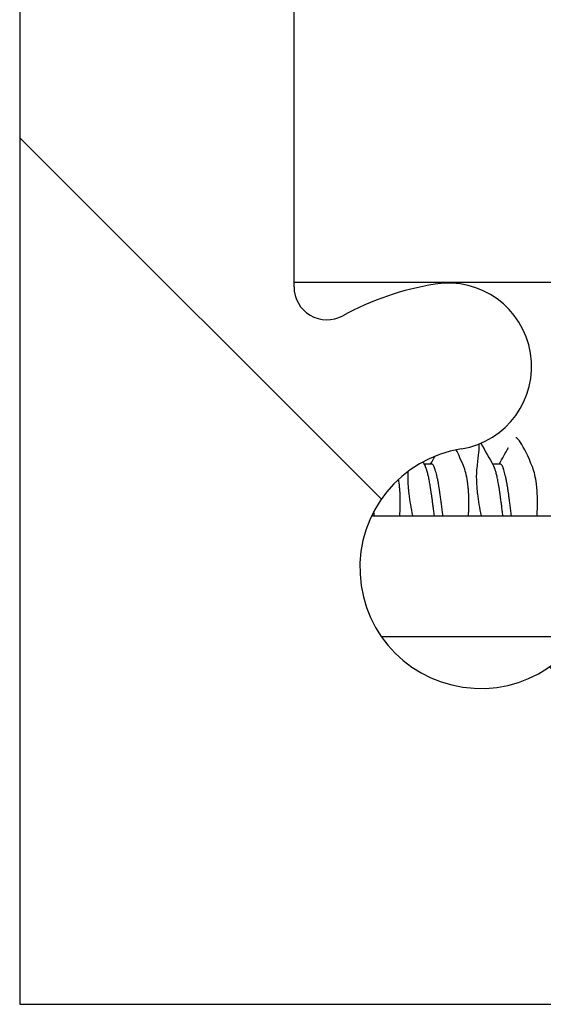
# Model space of a CAD drawing. Header units: millimetres. Extents: x 80 to 2248, y 80 to 1719.
# Tile 8 of 77: x 343.41 to 349.47, y 1480.05 to 1491.46. Entities that reach past the tile are written whole.
import ezdxf

# ---------------------------------------------------------------- set-up
doc = ezdxf.new("R2010")
doc.units = ezdxf.units.MM
doc.header["$LTSCALE"] = 8.333333
for name, color, linetype, lineweight in [('Dimension (ANSI)', 7, 'Continuous', 25), ('Hatch (ANSI)', 7, 'Continuous', 18), ('Visible (ANSI)', 7, 'Continuous', 25)]:
    doc.layers.add(name, color=color, linetype=linetype, lineweight=lineweight)
doc.styles.add('Note Text (ANSI)', font='tahoma.ttf')
doc.dimstyles.new('Default - mm (ANSI)', dxfattribs={"dimscale": 8.333333, "dimtxt": 1.75, "dimasz": 1.5, "dimexe": 2, "dimexo": 1, "dimgap": 0.8, "dimtad": 0, "dimtih": 1, "dimtoh": 1, "dimrnd": 1e-08, "dimzin": 0, "dimdsep": 46, "dimtxsty": 'Note Text (ANSI)', "dimblk": 'Filled-2', "dimcen": 0.09, "dimdle": 10, "dimclrd": 256, "dimclre": 256, "dimclrt": 256, "dimadec": 1, "dimazin": 0, "dimtfac": 1.741714, "dimtofl": 0, "dimtmove": 0, "dimatfit": 3, "dimldrblk": 'Filled-1', "dimfxl": 1, "dimtolj": 1, "dimtzin": 0, "dimlwd": -1, "dimlwe": -1, "dimarcsym": 0})

# ---------------------------------------------------------------- blocks, each defined once
blk = doc.blocks.new('Filled-2')
at = {"color": 0}
for p, q in [((0, 0), (-1, 0.16667)), ((-1, 0.16667), (-1, -0.16667)), ((-1, 0), (0, 0)), ((-1, -0.16667), (0, 0))]:
    blk.add_line(p, q, dxfattribs=at)
at = {"color": 0, "flags": 128}
blk.add_lwpolyline([(-1, -0.16667), (0, 0), (-1, 0.16667), (-1, -0.16667)], dxfattribs=at)
at = {"color": 0}
blk.add_solid([(-1, -0.16667), (0, 0), (-1, 0.16667), (-1, -0.16667)], dxfattribs=at)
blk = doc.blocks.new('*D13')
at = {"layer": 'Defpoints', "color": 0, "transparency": 16777216}
for p in [(350.516, 1566.402), (166.466, 1481.871), (350.52, 1481.871)]:
    blk.add_point(p, dxfattribs=at)
at = {"layer": 'Dimension (ANSI)', "transparency": 16777216}
for p, q in [((166.466, 1566.402), (166.466, 1617.371)), ((166.466, 1617.371), (178.966, 1617.371)), ((342.183, 1566.402), (149.8, 1566.402)), ((166.466, 1494.371), (166.466, 1553.902)), ((342.186, 1481.871), (149.8, 1481.871))]:
    blk.add_line(p, q, dxfattribs=at)
at = {"layer": 'Dimension (ANSI)', "transparency": 16777216, "xscale": 12.5, "yscale": 12.5, "zscale": 12.5}
for p, rotation in [((166.466, 1566.402), 90), ((166.466, 1481.871), 270)]:
    blk.add_blockref('Filled-2', p, dxfattribs=dict(at, rotation=rotation))
at = {"layer": 'Dimension (ANSI)', "transparency": 16777216, "char_height": 14.58333, "attachment_point": 5, "style": 'Note Text (ANSI)'}
for s, insert in [('\\A1; 84.53 mm', (233.056, 1631.663)), ('\\A1;[3.328 in]', (233.056, 1601.165))]:
    blk.add_mtext(s, dxfattribs=dict(at, insert=insert))
blk = doc.blocks.new('Filled-1')
at = {"color": 0}
for p, q in [((0, 0), (-1, 0.33333)), ((-1, 0.33333), (-1, -0.33333)), ((-1, 0), (0, 0)), ((-1, -0.33333), (0, 0))]:
    blk.add_line(p, q, dxfattribs=at)
at = {"color": 0, "flags": 128}
blk.add_lwpolyline([(-1, -0.33333), (0, 0), (-1, 0.33333), (-1, -0.33333)], dxfattribs=at)
at = {"color": 0}
blk.add_solid([(-1, -0.33333), (0, 0), (-1, 0.33333), (-1, -0.33333)], dxfattribs=at)

msp = doc.modelspace()

# ---------------------------------------------------------------- hatches: boundary and pattern name
at = {"layer": 'Hatch (ANSI)'}
h = msp.add_hatch(dxfattribs=at)
h.set_pattern_fill('ANSI31', color=256, scale=211.666667, angle=90, style=0)
h.set_pattern_definition([(135, (0, 0), (-18.70887, -18.70887), [])])
edge = h.paths.add_edge_path()
edge.add_line((349.7619, 1566.3638), (349.7619, 1568.1928))
edge.add_line((349.7619, 1568.1928), (343.4119, 1568.1928))
edge.add_line((343.4119, 1568.1928), (343.4119, 1480.0548))
edge.add_line((343.4119, 1480.0548), (349.7619, 1480.0548))
edge.add_line((349.7619, 1480.0548), (349.7619, 1481.8838))
edge.add_line((349.7619, 1481.8838), (351.0319, 1481.8838))
edge.add_line((351.0319, 1481.8838), (351.0319, 1482.2648))
edge.add_line((351.0319, 1482.2648), (359.9219, 1482.2648))
edge.add_line((359.9219, 1482.2648), (359.9219, 1484.2968))
edge.add_line((359.9219, 1484.2968), (352.4232, 1484.2968))
edge.add_ellipse((352.4232, 1484.6778), major_axis=(-0.381, 0), ratio=1, start_angle=357.54327, end_angle=450, ccw=False)
edge.add_ellipse((351.0783, 1484.7355), major_axis=(0.0414, 0.9643), ratio=1, start_angle=270, end_angle=443.33968)
edge.add_ellipse((348.7459, 1485.1098), major_axis=(-0.2214, -1.3794), ratio=1, start_angle=198.23411, end_angle=450, ccw=False)
edge.add_ellipse((348.3716, 1487.4421), major_axis=(0.953, 0.1529), ratio=1, start_angle=270, end_angle=450)
edge.add_ellipse((348.7459, 1485.1098), major_axis=(-3.2854, -0.5272), ratio=1, start_angle=270, end_angle=289.53257)
edge.add_ellipse((346.9679, 1488.3641), major_axis=(-0.3344, -0.1827), ratio=1, start_angle=331.35038, end_angle=450, ccw=False)
edge.add_line((346.5869, 1488.3641), (346.5869, 1559.8834))
edge.add_ellipse((346.9679, 1559.8834), major_axis=(0, 0.381), ratio=1, start_angle=331.35038, end_angle=450, ccw=False)
edge.add_ellipse((348.7459, 1563.1378), major_axis=(2.92, -1.5953), ratio=1, start_angle=270, end_angle=289.53257)
edge.add_ellipse((348.3716, 1560.8054), major_axis=(0.953, -0.1529), ratio=1, start_angle=270, end_angle=450)
edge.add_ellipse((348.7459, 1563.1378), major_axis=(-1.3794, 0.2214), ratio=1, start_angle=198.23411, end_angle=450, ccw=False)
edge.add_ellipse((351.0783, 1563.5121), major_axis=(0.1529, -0.953), ratio=1, start_angle=270, end_angle=443.33968)
edge.add_ellipse((352.4232, 1563.5698), major_axis=(-0.0163, 0.3806), ratio=1, start_angle=357.54327, end_angle=450, ccw=False)
edge.add_line((352.4232, 1563.9508), (359.9219, 1563.9508))
edge.add_line((359.9219, 1563.9508), (359.9219, 1565.9828))
edge.add_line((359.9219, 1565.9828), (351.0319, 1565.9828))
edge.add_line((351.0319, 1565.9828), (351.0319, 1566.3638))
edge.add_line((351.0319, 1566.3638), (349.7619, 1566.3638))

# ---------------------------------------------------------------- linework, layer by layer
at = {"layer": 'Visible (ANSI)'}
for p, q in [((343.4119, 1568.1928), (343.4119, 1480.0548)), ((346.5869, 1488.3641), (346.5869, 1559.8834)), ((346.5869, 1488.4204), (355.6377, 1488.4204)), ((348.1791, 1486.3123), (348.0913, 1486.3123)), ((348.9729, 1486.3123), (348.8851, 1486.3123)), ((347.4863, 1485.7138), (355.8261, 1485.7138)), ((349.8913, 1484.3099), (347.6006, 1484.3099)), ((343.4119, 1480.0548), (349.7619, 1480.0548))]:
    msp.add_line(p, q, dxfattribs=at)
for centre, radius, start, end in [((346.9679, 1488.3641), 0.381, 180, 298.64962), ((348.7459, 1485.1098), 3.3274, 99.11705, 118.64962), ((348.3716, 1487.4421), 0.9652, 279.11705, 99.11705), ((348.7459, 1485.1098), 1.397, 99.11705, 350.88295)]:
    msp.add_arc(centre, radius, start, end, dxfattribs=at)
for points, knots in [([(348.7276, 1486.545), (348.7283, 1486.4917), (348.7208, 1486.411), (348.7056, 1486.2931), (348.7041, 1486.282), (348.7026, 1486.2708)], [-0.070208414, -0.070208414, -0.070208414, -0.070208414, -0.006644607, -0.006644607, -0.00025435, -0.00025435, -0.00025435, -0.00025435]), ([(349.3492, 1486.2708), (349.2965, 1486.4044), (349.2489, 1486.5028), (349.1901, 1486.5892), (349.1727, 1486.6076), (349.1566, 1486.6162), (349.1546, 1486.6171), (349.1527, 1486.6177)], [-0.27728151, -0.27728151, -0.27728151, -0.27728151, -0.19948661, -0.19948661, -0.16009929, -0.16009929, -0.15439389, -0.15439389, -0.15439389, -0.15439389]), ([(347.9046, 1486.225), (347.9029, 1486.1963), (347.9026, 1486.1642), (347.9043, 1486.1069), (347.9055, 1486.0835), (347.9077, 1486.0528), (347.9082, 1486.0464), (347.9089, 1486.0382), (347.909, 1486.0366), (347.9092, 1486.034), (347.9093, 1486.033), (347.9094, 1486.0318), (347.9094, 1486.0314), (347.9095, 1486.0311)], [-0.02647475, -0.02647475, -0.02647475, -0.02647475, -0.012435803, -0.012435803, -0.003526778, -0.003526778, -0.001193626, -0.001193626, -0.00060916, -0.00060916, -0.000268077, -0.000268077, -0.000152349, -0.000152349, -0.000152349, -0.000152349]), ([(348.604, 1486.0311), (348.604, 1486.0311), (348.604, 1486.0312), (348.6039, 1486.0317), (348.6039, 1486.0322), (348.6038, 1486.0336), (348.6037, 1486.0345), (348.6034, 1486.0373), (348.6033, 1486.039), (348.6023, 1486.0496), (348.6014, 1486.0583), (348.5999, 1486.0719), (348.5993, 1486.0769), (348.5894, 1486.1575), (348.5749, 1486.2214), (348.5554, 1486.2708)], [-0.03487928, -0.03487928, -0.03487928, -0.03487928, -0.034868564, -0.034868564, -0.034697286, -0.034697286, -0.034360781, -0.034360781, -0.03372217, -0.03372217, -0.03054936, -0.03054936, -0.028690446, -0.028690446, -0.000157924, -0.000157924, -0.000157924, -0.000157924]), ([(348.7026, 1486.2708), (348.6975, 1486.2319), (348.6957, 1486.1842), (348.698, 1486.1069), (348.6992, 1486.0835), (348.7014, 1486.0528), (348.7019, 1486.0464), (348.7026, 1486.0382), (348.7027, 1486.0366), (348.703, 1486.034), (348.703, 1486.033), (348.7032, 1486.0318), (348.7032, 1486.0314), (348.7032, 1486.0311)], [-0.034472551, -0.034472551, -0.034472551, -0.034472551, -0.012435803, -0.012435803, -0.003526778, -0.003526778, -0.001193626, -0.001193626, -0.00060916, -0.00060916, -0.000268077, -0.000268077, -0.000152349, -0.000152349, -0.000152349, -0.000152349]), ([(349.3977, 1486.0311), (349.3977, 1486.0311), (349.3977, 1486.0312), (349.3977, 1486.0317), (349.3977, 1486.0322), (349.3975, 1486.0336), (349.3974, 1486.0345), (349.3972, 1486.0373), (349.397, 1486.039), (349.396, 1486.0496), (349.3952, 1486.0583), (349.3936, 1486.0719), (349.3931, 1486.0769), (349.3832, 1486.1575), (349.3686, 1486.2214), (349.3492, 1486.2708)], [-0.03487928, -0.03487928, -0.03487928, -0.03487928, -0.034868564, -0.034868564, -0.034697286, -0.034697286, -0.034360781, -0.034360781, -0.03372217, -0.03372217, -0.03054936, -0.03054936, -0.028690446, -0.028690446, -0.000157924, -0.000157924, -0.000157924, -0.000157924]), ([(347.8102, 1486.0311), (347.8102, 1486.0311), (347.8102, 1486.0312), (347.8102, 1486.0317), (347.8102, 1486.0322), (347.81, 1486.0336), (347.8099, 1486.0345), (347.8097, 1486.0373), (347.8095, 1486.039), (347.8085, 1486.0496), (347.8077, 1486.0583), (347.8061, 1486.0719), (347.8056, 1486.0769), (347.8027, 1486.1004), (347.8001, 1486.1182), (347.7972, 1486.1352)], [-0.03487928, -0.03487928, -0.03487928, -0.03487928, -0.034868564, -0.034868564, -0.034697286, -0.034697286, -0.034360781, -0.034360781, -0.03372217, -0.03372217, -0.03054936, -0.03054936, -0.028690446, -0.028690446, -0.021714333, -0.021714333, -0.021714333, -0.021714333]), ([(347.8117, 1485.7138), (347.8163, 1485.7854), (347.8179, 1485.8556), (347.8155, 1485.9493), (347.8143, 1485.9757), (347.8121, 1486.0085), (347.8115, 1486.0156), (347.8108, 1486.0242), (347.8107, 1486.0258), (347.8105, 1486.0283), (347.8104, 1486.0292), (347.8103, 1486.0304), (347.8103, 1486.0308), (347.8102, 1486.0311)], [-0.034169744, -0.034169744, -0.034169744, -0.034169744, -0.012483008, -0.012483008, -0.003628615, -0.003628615, -0.001159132, -0.001159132, -0.00059496, -0.00059496, -0.000274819, -0.000274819, -0.000152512, -0.000152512, -0.000152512, -0.000152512]), ([(347.9095, 1486.0311), (347.9095, 1486.031), (347.9095, 1486.031), (347.9095, 1486.0304), (347.9096, 1486.0299), (347.9097, 1486.0283), (347.9098, 1486.0273), (347.9101, 1486.0242), (347.9103, 1486.0222), (347.9114, 1486.0094), (347.9125, 1485.9985), (347.9144, 1485.9811), (347.9151, 1485.9748), (347.9251, 1485.888), (347.9393, 1485.8017), (347.958, 1485.7138)], [-0.034842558, -0.034842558, -0.034842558, -0.034842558, -0.03481885, -0.03481885, -0.034633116, -0.034633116, -0.034264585, -0.034264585, -0.033549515, -0.033549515, -0.029765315, -0.029765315, -0.027595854, -0.027595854, -0.000428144, -0.000428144, -0.000428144, -0.000428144]), ([(348.6054, 1485.7138), (348.6101, 1485.7854), (348.6116, 1485.8556), (348.6093, 1485.9493), (348.608, 1485.9757), (348.6058, 1486.0085), (348.6053, 1486.0156), (348.6046, 1486.0242), (348.6044, 1486.0258), (348.6042, 1486.0283), (348.6042, 1486.0292), (348.6041, 1486.0304), (348.604, 1486.0308), (348.604, 1486.0311)], [-0.034169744, -0.034169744, -0.034169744, -0.034169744, -0.012483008, -0.012483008, -0.003628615, -0.003628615, -0.001159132, -0.001159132, -0.00059496, -0.00059496, -0.000274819, -0.000274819, -0.000152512, -0.000152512, -0.000152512, -0.000152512]), ([(348.7032, 1486.0311), (348.7032, 1486.031), (348.7032, 1486.031), (348.7033, 1486.0304), (348.7033, 1486.0299), (348.7035, 1486.0283), (348.7035, 1486.0273), (348.7038, 1486.0242), (348.704, 1486.0222), (348.7052, 1486.0094), (348.7063, 1485.9985), (348.7081, 1485.9811), (348.7088, 1485.9748), (348.7189, 1485.888), (348.733, 1485.8017), (348.7518, 1485.7138)], [-0.034842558, -0.034842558, -0.034842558, -0.034842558, -0.03481885, -0.03481885, -0.034633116, -0.034633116, -0.034264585, -0.034264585, -0.033549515, -0.033549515, -0.029765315, -0.029765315, -0.027595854, -0.027595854, -0.000428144, -0.000428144, -0.000428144, -0.000428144]), ([(349.3992, 1485.7138), (349.4038, 1485.7854), (349.4054, 1485.8556), (349.403, 1485.9493), (349.4018, 1485.9757), (349.3996, 1486.0085), (349.399, 1486.0156), (349.3983, 1486.0242), (349.3982, 1486.0258), (349.398, 1486.0283), (349.3979, 1486.0292), (349.3978, 1486.0304), (349.3978, 1486.0308), (349.3977, 1486.0311)], [-0.034169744, -0.034169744, -0.034169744, -0.034169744, -0.012483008, -0.012483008, -0.003628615, -0.003628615, -0.001159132, -0.001159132, -0.00059496, -0.00059496, -0.000274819, -0.000274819, -0.000152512, -0.000152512, -0.000152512, -0.000152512])]:
    msp.add_open_spline(points, degree=3, knots=knots, dxfattribs=at)
for points in [[(348.7492, 1486.5539), (348.7984, 1486.4662), (348.8477, 1486.3785), (348.8971, 1486.291)], [(348.5554, 1486.2708), (348.5227, 1486.354), (348.4918, 1486.4235), (348.4638, 1486.478)], [(348.9619, 1486.3123), (348.9975, 1486.3755), (349.0331, 1486.4388), (349.0686, 1486.5021)], [(348.0776, 1486.3366), (348.0862, 1486.3214), (348.0948, 1486.3062), (348.1033, 1486.291)], [(348.1681, 1486.3123), (348.1853, 1486.3428), (348.2025, 1486.3733), (348.2197, 1486.4039)]]:
    msp.add_open_spline(points, degree=3, dxfattribs=at)
for points, weights, knots in [([(348.3102, 1485.7138), (348.2912, 1485.8676), (348.2736, 1485.9889), (348.2267, 1486.3123), (348.1791, 1486.3123)], [0.96439747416, 0.971611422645, 1, 0.927718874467, 0.99270861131], [0.486798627, 0.486798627, 0.486798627, 0.490384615, 0.490384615, 0.499515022, 0.499515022, 0.499515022]), ([(349.1039, 1485.7138), (349.085, 1485.8676), (349.0674, 1485.9889), (349.0205, 1486.3123), (348.9729, 1486.3123)], [0.964397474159, 0.971611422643, 1, 0.927718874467, 0.99270861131], [0.40987555, 0.40987555, 0.40987555, 0.413461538, 0.413461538, 0.422591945, 0.422591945, 0.422591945]), ([(348.211, 1485.7138), (348.192, 1485.8676), (348.1744, 1485.9889), (348.14, 1486.2259), (348.1033, 1486.291)], [0.964397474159, 0.971611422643, 1, 0.945978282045, 0.96863360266], [0.486798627, 0.486798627, 0.486798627, 0.490384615, 0.490384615, 0.49720853, 0.49720853, 0.49720853]), ([(349.0047, 1485.7138), (348.9858, 1485.8676), (348.9682, 1485.9889), (348.9338, 1486.2259), (348.8971, 1486.291)], [0.96439747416, 0.971611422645, 1, 0.945978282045, 0.96863360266], [0.40987555, 0.40987555, 0.40987555, 0.413461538, 0.413461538, 0.420285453, 0.420285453, 0.420285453])]:
    msp.add_rational_spline(points, weights, degree=2, knots=knots, dxfattribs=at)
msp.add_rational_spline([(347.5164, 1485.7138), (347.5134, 1485.7382), (347.5104, 1485.7618)], [0.964397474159, 0.965533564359, 0.967194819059], degree=2, dxfattribs=at)

# ---------------------------------------------------------------- dimensions: what is measured, and where the dimension line sits
at = {"layer": 'Dimension (ANSI)'}
dim = msp.add_linear_dim(base=(166.4663, 1481.8713), p1=(350.5162, 1566.4025), p2=(350.5197, 1481.8713), angle=270, text=' <> mm\\X[3.328 in]', dimstyle='Default - mm (ANSI)', override={"dimgap": 0.8, "dimdec": 2, "dimpost": '', "dimtol": 0, "dimlim": 0, "dimtp": 0, "dimtm": 0, "dimtdec": 2, "dimatfit": 2}, dxfattribs=at)
dim.commit()
dim.dimension.update_dxf_attribs({"geometry": '*D13', "text_midpoint": (233.0557, 1617.3714), "dimtype": 160})

doc.saveas('drawing.dxf')
